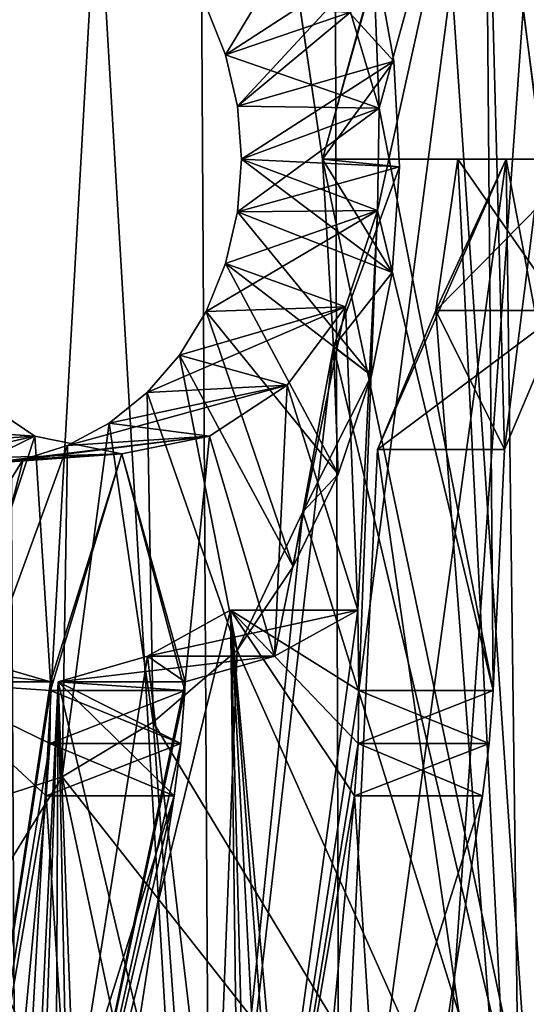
# Model space of a CAD drawing. Header units: millimetres. Extents: x -121 to 75, y -30 to 271.
# Tile 32 of 217: x -19.58 to -14.6, y 4.44 to 14.12. Entities that reach past the tile are written whole.
import ezdxf

# ---------------------------------------------------------------- set-up
doc = ezdxf.new("R2010")
doc.units = ezdxf.units.MM
doc.header["$LTSCALE"] = 65.185185
for name, color, linetype in [('160', 7, 'CONTINUOUS'), ('162', 7, 'CONTINUOUS'), ('163', 7, 'CONTINUOUS'), ('165', 7, 'CONTINUOUS'), ('173', 7, 'CONTINUOUS'), ('174', 7, 'CONTINUOUS'), ('176', 7, 'CONTINUOUS'), ('177', 7, 'CONTINUOUS'), ('178', 7, 'CONTINUOUS'), ('179', 7, 'CONTINUOUS'), ('180', 7, 'CONTINUOUS'), ('181', 7, 'CONTINUOUS'), ('182', 7, 'CONTINUOUS'), ('183', 7, 'CONTINUOUS'), ('185', 7, 'CONTINUOUS'), ('186', 7, 'CONTINUOUS'), ('189', 7, 'CONTINUOUS'), ('191', 7, 'CONTINUOUS'), ('192', 7, 'CONTINUOUS'), ('197', 7, 'CONTINUOUS'), ('198', 7, 'CONTINUOUS'), ('204', 7, 'CONTINUOUS'), ('206', 7, 'CONTINUOUS'), ('208', 7, 'CONTINUOUS'), ('209', 7, 'CONTINUOUS'), ('210', 7, 'CONTINUOUS'), ('211', 7, 'CONTINUOUS'), ('212', 7, 'CONTINUOUS'), ('213', 7, 'CONTINUOUS'), ('216', 7, 'CONTINUOUS'), ('217', 7, 'CONTINUOUS'), ('218', 7, 'CONTINUOUS'), ('219', 7, 'CONTINUOUS'), ('222', 7, 'CONTINUOUS'), ('223', 7, 'CONTINUOUS'), ('228', 7, 'CONTINUOUS'), ('229', 7, 'CONTINUOUS'), ('24', 7, 'CONTINUOUS'), ('25', 7, 'CONTINUOUS'), ('26', 7, 'CONTINUOUS'), ('27', 7, 'CONTINUOUS'), ('5', 7, 'CONTINUOUS'), ('6', 7, 'CONTINUOUS')]:
    doc.layers.add(name, color=color, linetype=linetype)

msp = doc.modelspace()

# ---------------------------------------------------------------- linework, layer by layer
at = {"layer": '160', "color": 7, "linetype": 'Continuous'}
for points in [[(-13.9148, 0, -38.5701), (-16.6056, 12.75, -43.8258), (-12.7595, 12.75, -45.4249), (-13.9148, 0, -38.5701)], [(-16.6056, 12.75, -43.8258), (-13.9148, 0, -38.5701), (-16.4977, 10.9029, -42.941), (-16.6056, 12.75, -43.8258)], [(-16.4977, 10.9029, -42.941), (-17.7476, 0, -37.1344), (-16.799, 9.2789, -41.9917), (-16.4977, 10.9029, -42.941)], [(-13.9148, 0, -38.5701), (-17.7476, 0, -37.1344), (-16.4977, 10.9029, -42.941), (-13.9148, 0, -38.5701)], [(-16.799, 9.2789, -41.9917), (-17.7476, 0, -37.1344), (-17.4441, 7.9181, -41.0242), (-16.799, 9.2789, -41.9917)], [(-17.4441, 7.9181, -41.0242), (-17.7476, 0, -37.1344), (-18.2684, 7.2119, -40.2897), (-17.4441, 7.9181, -41.0242)], [(-17.7476, 0, -37.1344), (-19.1641, 6.6738, -39.5878), (-18.2684, 7.2119, -40.2897), (-17.7476, 0, -37.1344)]]:
    msp.add_3dface(points, dxfattribs=at)
at = {"layer": '162', "color": 7, "linetype": 'Continuous'}
for points in [[(-13.9148, 0, 38.5701), (-16.6056, 12.75, 43.8258), (-16.4976, 10.903, 42.9411), (-13.9148, 0, 38.5701)], [(-13.9148, 0, 38.5701), (-12.7595, 12.75, 45.4249), (-16.6056, 12.75, 43.8258), (-13.9148, 0, 38.5701)], [(-16.7991, 9.2786, 41.9915), (-13.9148, 0, 38.5701), (-16.4976, 10.903, 42.9411), (-16.7991, 9.2786, 41.9915)], [(-17.4441, 7.9181, 41.0242), (-13.9148, 0, 38.5701), (-16.7991, 9.2786, 41.9915), (-17.4441, 7.9181, 41.0242)], [(-13.9148, 0, 38.5701), (-17.4441, 7.9181, 41.0242), (-18.2684, 7.2119, 40.2897), (-13.9148, 0, 38.5701)], [(-19.1641, 6.6738, 39.5878), (-13.9148, 0, 38.5701), (-18.2684, 7.2119, 40.2897), (-19.1641, 6.6738, 39.5878)], [(-17.7476, 0, 37.1344), (-13.9148, 0, 38.5701), (-19.1641, 6.6738, 39.5878), (-17.7476, 0, 37.1344)]]:
    msp.add_3dface(points, dxfattribs=at)
at = {"layer": '163', "color": 7, "linetype": 'Continuous'}
for points in [[(-23.2855, 0, 33.9371), (-19.1641, 6.6738, 39.5878), (-20.452, 6.257, 38.6399), (-23.2855, 0, 33.9371)], [(-23.2855, 0, 33.9371), (-17.7476, 0, 37.1344), (-19.1641, 6.6738, 39.5878), (-23.2855, 0, 33.9371)]]:
    msp.add_3dface(points, dxfattribs=at)
at = {"layer": '165', "color": 7, "linetype": 'Continuous'}
for points in [[(-17.7476, 0, -37.1344), (-23.2855, 0, -33.9371), (-24.702, 6.6738, -36.3905), (-17.7476, 0, -37.1344)], [(-17.7476, 0, -37.1344), (-24.702, 6.6738, -36.3905), (-23.2371, 6.257, -37.0319), (-17.7476, 0, -37.1344)], [(-19.1641, 6.6738, -39.5878), (-17.7476, 0, -37.1344), (-20.452, 6.257, -38.6399), (-19.1641, 6.6738, -39.5878)], [(-21.8153, 6.1193, -37.7853), (-17.7476, 0, -37.1344), (-23.2371, 6.257, -37.0319), (-21.8153, 6.1193, -37.7853)], [(-20.452, 6.257, -38.6399), (-17.7476, 0, -37.1344), (-21.8153, 6.1193, -37.7853), (-20.452, 6.257, -38.6399)]]:
    msp.add_3dface(points, dxfattribs=at)
at = {"layer": '173', "color": 7, "linetype": 'Continuous'}
for points in [[(-17.75, 14.25, 35.9401), (-17.5586, 13.7761, 36.0506), (-16.3937, 15.7107, 41.6306), (-17.75, 14.25, 35.9401)], [(-16.3937, 15.7107, 41.6306), (-17.5586, 13.7761, 36.0506), (-16.0855, 14.732, 41.8085), (-16.3937, 15.7107, 41.6306)], [(-17.5586, 13.7761, 36.0506), (-17.4414, 13.2709, 36.1182), (-16.0855, 14.732, 41.8085), (-17.5586, 13.7761, 36.0506)], [(-16.0855, 14.732, 41.8085), (-17.4414, 13.2709, 36.1182), (-15.9019, 13.7124, 41.9145), (-16.0855, 14.732, 41.8085)], [(-17.4414, 13.2709, 36.1182), (-17.4019, 12.75, 36.141), (-15.9019, 13.7124, 41.9145), (-17.4414, 13.2709, 36.1182)], [(-15.9019, 13.7124, 41.9145), (-17.4019, 12.75, 36.141), (-15.8467, 12.6729, 41.9464), (-15.9019, 13.7124, 41.9145)], [(-17.4019, 12.75, 36.141), (-17.4414, 12.2291, 36.1182), (-15.8467, 12.6729, 41.9464), (-17.4019, 12.75, 36.141)], [(-15.8467, 12.6729, 41.9464), (-17.4414, 12.2291, 36.1182), (-15.921, 11.635, 41.9035), (-15.8467, 12.6729, 41.9464)], [(-17.4414, 12.2291, 36.1182), (-17.5586, 11.7239, 36.0506), (-16.1234, 10.6202, 41.7867), (-17.4414, 12.2291, 36.1182)], [(-15.921, 11.635, 41.9035), (-17.4414, 12.2291, 36.1182), (-16.1234, 10.6202, 41.7867), (-15.921, 11.635, 41.9035)], [(-17.5586, 11.7239, 36.0506), (-17.75, 11.25, 35.9401), (-16.4495, 9.6493, 41.5984), (-17.5586, 11.7239, 36.0506)], [(-16.1234, 10.6202, 41.7867), (-17.5586, 11.7239, 36.0506), (-16.4495, 9.6493, 41.5984), (-16.1234, 10.6202, 41.7867)], [(-17.75, 11.25, 35.9401), (-18.0098, 10.8216, 35.7901), (-16.8928, 8.7423, 41.3424), (-17.75, 11.25, 35.9401)], [(-16.4495, 9.6493, 41.5984), (-17.75, 11.25, 35.9401), (-16.8928, 8.7423, 41.3424), (-16.4495, 9.6493, 41.5984)], [(-18.33, 10.4519, 35.6052), (-17.4441, 7.9181, 41.0242), (-18.0098, 10.8216, 35.7901), (-18.33, 10.4519, 35.6052)], [(-18.0098, 10.8216, 35.7901), (-17.4441, 7.9181, 41.0242), (-16.8928, 8.7423, 41.3424), (-18.0098, 10.8216, 35.7901)], [(-18.701, 10.1519, 35.391), (-18.2684, 7.2119, 40.2897), (-18.33, 10.4519, 35.6052), (-18.701, 10.1519, 35.391)], [(-18.2684, 7.2119, 40.2897), (-17.4441, 7.9181, 41.0242), (-18.33, 10.4519, 35.6052), (-18.2684, 7.2119, 40.2897)], [(-19.1114, 9.9309, 35.154), (-19.1641, 6.6738, 39.5878), (-18.701, 10.1519, 35.391), (-19.1114, 9.9309, 35.154)], [(-19.1641, 6.6738, 39.5878), (-18.2684, 7.2119, 40.2897), (-18.701, 10.1519, 35.391), (-19.1641, 6.6738, 39.5878)], [(-20.452, 6.257, 38.6399), (-19.1641, 6.6738, 39.5878), (-19.1114, 9.9309, 35.154), (-20.452, 6.257, 38.6399)], [(-19.5488, 9.7956, 34.9015), (-20.452, 6.257, 38.6399), (-19.1114, 9.9309, 35.154), (-19.5488, 9.7956, 34.9015)], [(-20, 9.75, 34.641), (-20.452, 6.257, 38.6399), (-19.5488, 9.7956, 34.9015), (-20, 9.75, 34.641)]]:
    msp.add_3dface(points, dxfattribs=at)
at = {"layer": '174', "color": 7, "linetype": 'Continuous'}
for points in [[(-16.6056, 12.75, 43.8258), (-16.9108, 14.8141, 43.8214), (-15.9019, 13.7124, 41.9145), (-16.6056, 12.75, 43.8258)], [(-16.9108, 14.8141, 43.8214), (-16.0855, 14.732, 41.8085), (-15.9019, 13.7124, 41.9145), (-16.9108, 14.8141, 43.8214)], [(-16.6056, 12.75, 43.8258), (-15.9019, 13.7124, 41.9145), (-15.8467, 12.6729, 41.9464), (-16.6056, 12.75, 43.8258)], [(-16.4976, 10.903, 42.9411), (-16.6056, 12.75, 43.8258), (-15.921, 11.635, 41.9035), (-16.4976, 10.903, 42.9411)], [(-16.6056, 12.75, 43.8258), (-15.8467, 12.6729, 41.9464), (-15.921, 11.635, 41.9035), (-16.6056, 12.75, 43.8258)], [(-16.4976, 10.903, 42.9411), (-15.921, 11.635, 41.9035), (-16.1234, 10.6202, 41.7867), (-16.4976, 10.903, 42.9411)], [(-16.7991, 9.2786, 41.9915), (-16.4976, 10.903, 42.9411), (-16.4495, 9.6493, 41.5984), (-16.7991, 9.2786, 41.9915)], [(-16.4976, 10.903, 42.9411), (-16.1234, 10.6202, 41.7867), (-16.4495, 9.6493, 41.5984), (-16.4976, 10.903, 42.9411)], [(-16.7991, 9.2786, 41.9915), (-16.4495, 9.6493, 41.5984), (-16.8928, 8.7423, 41.3424), (-16.7991, 9.2786, 41.9915)], [(-17.4441, 7.9181, 41.0242), (-16.7991, 9.2786, 41.9915), (-16.8928, 8.7423, 41.3424), (-17.4441, 7.9181, 41.0242)]]:
    msp.add_3dface(points, dxfattribs=at)
at = {"layer": '176', "color": 7, "linetype": 'Continuous'}
for points in [[(-14.024, 12.75, 34.6904), (-15.4891, 11.2594, 36.7914), (-14.2391, 11.2594, 34.6263), (-14.024, 12.75, 34.6904)], [(-15.274, 12.75, 36.8554), (-15.4891, 11.2594, 36.7914), (-14.024, 12.75, 34.6904), (-15.274, 12.75, 36.8554)], [(-15.4891, 11.2594, 36.7914), (-16.0639, 9.894, 36.5146), (-14.2391, 11.2594, 34.6263), (-15.4891, 11.2594, 36.7914)], [(-16.0639, 9.894, 36.5146), (-14.8139, 9.894, 34.3495), (-14.2391, 11.2594, 34.6263), (-16.0639, 9.894, 36.5146)], [(-17.0772, 7.8616, 33.1247), (-16.2582, 8.3118, 33.5795), (-18.3272, 7.8616, 35.2898), (-17.0772, 7.8616, 33.1247)], [(-18.3272, 7.8616, 35.2898), (-16.2582, 8.3118, 33.5795), (-17.5082, 8.3118, 35.7445), (-18.3272, 7.8616, 35.2898)], [(-20.5302, 7.6067, 34.0282), (-21.3982, 7.8616, 33.5167), (-19.2802, 7.6067, 31.8631), (-20.5302, 7.6067, 34.0282)], [(-19.2802, 7.6067, 31.8631), (-21.3982, 7.8616, 33.5167), (-20.1482, 7.8616, 31.3517), (-19.2802, 7.6067, 31.8631)], [(-19.2041, 7.6067, 34.7938), (-17.0772, 7.8616, 33.1247), (-18.3272, 7.8616, 35.2898), (-19.2041, 7.6067, 34.7938)], [(-17.9541, 7.6067, 32.6287), (-17.0772, 7.8616, 33.1247), (-19.2041, 7.6067, 34.7938), (-17.9541, 7.6067, 32.6287)]]:
    msp.add_3dface(points, dxfattribs=at)
at = {"layer": '177', "color": 7, "linetype": 'Continuous'}
for points in [[(-16.3295, 14.1955, 33.301), (-16.2361, 18.02, 33.2007), (-16.0478, 13.2497, 33.5018), (-16.3295, 14.1955, 33.301)], [(-16.2361, 18.02, 33.2007), (-15.0049, 17.0365, 33.9512), (-16.0478, 13.2497, 33.5018), (-16.2361, 18.02, 33.2007)], [(-16.2481, 7.521, 33.6172), (-15.0049, 17.0365, 33.9512), (-14.9271, 7.521, 34.3798), (-16.2481, 7.521, 33.6172)], [(-16.0654, 12.2432, 33.5322), (-15.0049, 17.0365, 33.9512), (-16.2481, 7.521, 33.6172), (-16.0654, 12.2432, 33.5322)], [(-16.0478, 13.2497, 33.5018), (-15.0049, 17.0365, 33.9512), (-16.0654, 12.2432, 33.5322), (-16.0478, 13.2497, 33.5018)], [(-15.0049, 17.0365, 33.9512), (-14.8139, 9.894, 34.3495), (-14.9271, 7.521, 34.3798), (-15.0049, 17.0365, 33.9512)], [(-15.0049, 17.0365, 33.9512), (-14.087, 15.6712, 34.5363), (-14.8139, 9.894, 34.3495), (-15.0049, 17.0365, 33.9512)], [(-14.8139, 9.894, 34.3495), (-14.087, 15.6712, 34.5363), (-14.2391, 11.2594, 34.6263), (-14.8139, 9.894, 34.3495)], [(-16.0654, 12.2432, 33.5322), (-16.2582, 8.3118, 33.5795), (-16.3801, 11.2975, 33.3887), (-16.0654, 12.2432, 33.5322)], [(-16.2582, 8.3118, 33.5795), (-16.0654, 12.2432, 33.5322), (-16.2481, 7.521, 33.6172), (-16.2582, 8.3118, 33.5795)], [(-16.2582, 8.3118, 33.5795), (-17.0772, 7.8616, 33.1247), (-16.3801, 11.2975, 33.3887), (-16.2582, 8.3118, 33.5795)], [(-16.3801, 11.2975, 33.3887), (-17.0772, 7.8616, 33.1247), (-16.9538, 10.5268, 33.0885), (-16.3801, 11.2975, 33.3887)], [(-19.4328, 10.0239, 31.6775), (-20.1482, 7.8616, 31.3517), (-20.1786, 10.5268, 31.2267), (-19.4328, 10.0239, 31.6775)], [(-16.9538, 10.5268, 33.0885), (-17.0772, 7.8616, 33.1247), (-17.7171, 10.0239, 32.6681), (-16.9538, 10.5268, 33.0885)], [(-19.2802, 7.6067, 31.8631), (-20.1482, 7.8616, 31.3517), (-19.4328, 10.0239, 31.6775), (-19.2802, 7.6067, 31.8631)], [(-18.578, 9.8493, 32.1781), (-19.2802, 7.6067, 31.8631), (-19.4328, 10.0239, 31.6775), (-18.578, 9.8493, 32.1781)], [(-17.7171, 10.0239, 32.6681), (-17.9541, 7.6067, 32.6287), (-18.578, 9.8493, 32.1781), (-17.7171, 10.0239, 32.6681)], [(-17.0772, 7.8616, 33.1247), (-17.9541, 7.6067, 32.6287), (-17.7171, 10.0239, 32.6681), (-17.0772, 7.8616, 33.1247)], [(-19.2802, 7.6067, 31.8631), (-18.578, 9.8493, 32.1781), (-19.2791, 7.521, 31.8672), (-19.2802, 7.6067, 31.8631)], [(-19.2791, 7.521, 31.8672), (-18.578, 9.8493, 32.1781), (-17.9582, 7.521, 32.6298), (-19.2791, 7.521, 31.8672)], [(-18.578, 9.8493, 32.1781), (-17.9541, 7.6067, 32.6287), (-17.9582, 7.521, 32.6298), (-18.578, 9.8493, 32.1781)]]:
    msp.add_3dface(points, dxfattribs=at)
at = {"layer": '178', "color": 7, "linetype": 'Continuous'}
for points in [[(-14.6348, 0, 37.7386), (-15.4891, 11.2594, 36.7914), (-15.274, 12.75, 36.8554), (-14.6348, 0, 37.7386)], [(-14.6348, 0, 37.7386), (-15.274, 12.75, 36.8554), (-14.7977, 12.75, 37.1304), (-14.6348, 0, 37.7386)], [(-14.6348, 0, 37.7386), (-16.0639, 9.894, 36.5146), (-15.4891, 11.2594, 36.7914), (-14.6348, 0, 37.7386)], [(-14.6348, 0, 37.7386), (-16.5359, 0, 36.641), (-16.0639, 9.894, 36.5146), (-14.6348, 0, 37.7386)], [(-17.4019, 0, 36.141), (-18.3272, 7.8616, 35.2898), (-17.5082, 8.3118, 35.7445), (-17.4019, 0, 36.141)], [(-17.4019, 0, 36.141), (-19.2041, 7.6067, 34.7938), (-18.3272, 7.8616, 35.2898), (-17.4019, 0, 36.141)], [(-17.4019, 0, 36.141), (-19.567, 0, 34.891), (-19.2041, 7.6067, 34.7938), (-17.4019, 0, 36.141)]]:
    msp.add_3dface(points, dxfattribs=at)
at = {"layer": '179', "color": 7, "linetype": 'Continuous'}
for points in [[(-20.8886, 9.9309, 34.128), (-19.4328, 10.0239, 31.6775), (-20.1786, 10.5268, 31.2267), (-20.8886, 9.9309, 34.128)], [(-20.8886, 9.9309, 34.128), (-20.4512, 9.7956, 34.3805), (-19.4328, 10.0239, 31.6775), (-20.8886, 9.9309, 34.128)], [(-20.4512, 9.7956, 34.3805), (-20, 9.75, 34.641), (-19.4328, 10.0239, 31.6775), (-20.4512, 9.7956, 34.3805)], [(-20, 9.75, 34.641), (-18.578, 9.8493, 32.1781), (-19.4328, 10.0239, 31.6775), (-20, 9.75, 34.641)]]:
    msp.add_3dface(points, dxfattribs=at)
at = {"layer": '180', "color": 7, "linetype": 'Continuous'}
for points in [[(-17.5586, 13.7761, 36.0506), (-17.75, 14.25, 35.9401), (-16.3295, 14.1955, 33.301), (-17.5586, 13.7761, 36.0506)], [(-17.5586, 13.7761, 36.0506), (-16.3295, 14.1955, 33.301), (-16.0478, 13.2497, 33.5018), (-17.5586, 13.7761, 36.0506)], [(-17.4414, 13.2709, 36.1182), (-17.5586, 13.7761, 36.0506), (-16.0478, 13.2497, 33.5018), (-17.4414, 13.2709, 36.1182)], [(-17.4019, 12.75, 36.141), (-17.4414, 13.2709, 36.1182), (-16.0478, 13.2497, 33.5018), (-17.4019, 12.75, 36.141)], [(-17.4019, 12.75, 36.141), (-16.0478, 13.2497, 33.5018), (-16.0654, 12.2432, 33.5322), (-17.4019, 12.75, 36.141)], [(-17.4414, 12.2291, 36.1182), (-17.4019, 12.75, 36.141), (-16.0654, 12.2432, 33.5322), (-17.4414, 12.2291, 36.1182)], [(-17.5586, 11.7239, 36.0506), (-17.4414, 12.2291, 36.1182), (-16.0654, 12.2432, 33.5322), (-17.5586, 11.7239, 36.0506)], [(-17.5586, 11.7239, 36.0506), (-16.0654, 12.2432, 33.5322), (-16.3801, 11.2975, 33.3887), (-17.5586, 11.7239, 36.0506)], [(-17.75, 11.25, 35.9401), (-17.5586, 11.7239, 36.0506), (-16.3801, 11.2975, 33.3887), (-17.75, 11.25, 35.9401)], [(-18.0098, 10.8216, 35.7901), (-17.75, 11.25, 35.9401), (-16.3801, 11.2975, 33.3887), (-18.0098, 10.8216, 35.7901)], [(-18.0098, 10.8216, 35.7901), (-16.3801, 11.2975, 33.3887), (-16.9538, 10.5268, 33.0885), (-18.0098, 10.8216, 35.7901)], [(-18.33, 10.4519, 35.6052), (-18.0098, 10.8216, 35.7901), (-16.9538, 10.5268, 33.0885), (-18.33, 10.4519, 35.6052)], [(-18.701, 10.1519, 35.391), (-16.9538, 10.5268, 33.0885), (-17.7171, 10.0239, 32.6681), (-18.701, 10.1519, 35.391)], [(-18.701, 10.1519, 35.391), (-18.33, 10.4519, 35.6052), (-16.9538, 10.5268, 33.0885), (-18.701, 10.1519, 35.391)], [(-19.1114, 9.9309, 35.154), (-18.701, 10.1519, 35.391), (-17.7171, 10.0239, 32.6681), (-19.1114, 9.9309, 35.154)], [(-19.5488, 9.7956, 34.9015), (-19.1114, 9.9309, 35.154), (-17.7171, 10.0239, 32.6681), (-19.5488, 9.7956, 34.9015)], [(-19.5488, 9.7956, 34.9015), (-17.7171, 10.0239, 32.6681), (-18.578, 9.8493, 32.1781), (-19.5488, 9.7956, 34.9015)], [(-20, 9.75, 34.641), (-19.5488, 9.7956, 34.9015), (-18.578, 9.8493, 32.1781), (-20, 9.75, 34.641)]]:
    msp.add_3dface(points, dxfattribs=at)
at = {"layer": '181', "color": 7, "linetype": 'Continuous'}
for points in [[(-14.0019, 15.0743, 40.0837), (-13.7852, 13.9241, 40.2088), (-14.6638, 14.5108, 37.3922), (-14.0019, 15.0743, 40.0837)], [(-14.6638, 14.5108, 37.3922), (-13.7125, 12.75, 40.2508), (-14.4446, 12.75, 37.5187), (-14.6638, 14.5108, 37.3922)], [(-13.7852, 13.9241, 40.2088), (-13.7125, 12.75, 40.2508), (-14.6638, 14.5108, 37.3922), (-13.7852, 13.9241, 40.2088)]]:
    msp.add_3dface(points, dxfattribs=at)
at = {"layer": '182', "color": 7, "linetype": 'Continuous'}
for points in [[(-13.6904, 17.2115, 37.5916), (-14.9915, 18.986, 36.7689), (-14.3655, 12.75, 37.3817), (-13.6904, 17.2115, 37.5916)], [(-14.3655, 12.75, 37.3817), (-14.9915, 18.986, 36.7689), (-14.5541, 14.5114, 37.2018), (-14.3655, 12.75, 37.3817)]]:
    msp.add_3dface(points, dxfattribs=at)
at = {"layer": '183', "color": 7, "linetype": 'Continuous'}
for points in [[(-13.5477, 12.75, 34.9654), (-12.3848, 0, 33.8415), (-14.7977, 12.75, 37.1304), (-13.5477, 12.75, 34.9654)], [(-12.3848, 0, 33.8415), (-14.6348, 0, 37.7386), (-14.7977, 12.75, 37.1304), (-12.3848, 0, 33.8415)]]:
    msp.add_3dface(points, dxfattribs=at)
at = {"layer": '185', "color": 7, "linetype": 'Continuous'}
for points in [[(-20.5302, 7.6067, 34.0282), (-19.2802, 7.6067, 31.8631), (-19.2791, 7.521, 31.8672), (-20.5302, 7.6067, 34.0282)], [(-20.5302, 7.6067, 34.0282), (-19.2791, 7.521, 31.8672), (-19.2862, 6.9996, 31.9158), (-20.5302, 7.6067, 34.0282)], [(-19.3206, 6.4858, 32.0113), (-20.5302, 7.6067, 34.0282), (-19.2862, 6.9996, 31.9158), (-19.3206, 6.4858, 32.0113)], [(-19.8614, 0.7581, 33.3481), (-20.5302, 7.6067, 34.0282), (-19.3206, 6.4858, 32.0113), (-19.8614, 0.7581, 33.3481)]]:
    msp.add_3dface(points, dxfattribs=at)
at = {"layer": '186', "color": 7, "linetype": 'Continuous'}
for points in [[(-17.9541, 7.6067, 32.6287), (-19.567, 0, 34.891), (-17.9582, 7.521, 32.6298), (-17.9541, 7.6067, 32.6287)], [(-19.567, 0, 34.891), (-17.9541, 7.6067, 32.6287), (-19.2041, 7.6067, 34.7938), (-19.567, 0, 34.891)], [(-17.9582, 7.521, 32.6298), (-19.567, 0, 34.891), (-17.9968, 6.9996, 32.6602), (-17.9582, 7.521, 32.6298)], [(-17.9968, 6.9996, 32.6602), (-19.567, 0, 34.891), (-18.0623, 6.4858, 32.7377), (-17.9968, 6.9996, 32.6602)], [(-18.0623, 6.4858, 32.7377), (-19.567, 0, 34.891), (-18.9496, 0.7581, 33.8745), (-18.0623, 6.4858, 32.7377)]]:
    msp.add_3dface(points, dxfattribs=at)
at = {"layer": '189', "color": 7, "linetype": 'Continuous'}
for points in [[(-17.0816, 0.0961, 35.5795), (-17.5082, 8.3118, 35.7445), (-16.9169, 0.3661, 35.2754), (-17.0816, 0.0961, 35.5795)], [(-16.9169, 0.3661, 35.2754), (-17.5082, 8.3118, 35.7445), (-16.8303, 0.7581, 35.0981), (-16.9169, 0.3661, 35.2754)], [(-17.2926, 0, 35.9516), (-17.4019, 0, 36.141), (-17.5082, 8.3118, 35.7445), (-17.2926, 0, 35.9516)], [(-17.2926, 0, 35.9516), (-17.5082, 8.3118, 35.7445), (-17.0816, 0.0961, 35.5795), (-17.2926, 0, 35.9516)], [(-17.5082, 8.3118, 35.7445), (-16.2582, 8.3118, 33.5795), (-16.2481, 7.521, 33.6172), (-17.5082, 8.3118, 35.7445)], [(-16.2895, 6.4858, 33.7613), (-17.5082, 8.3118, 35.7445), (-16.2551, 6.9996, 33.6658), (-16.2895, 6.4858, 33.7613)], [(-16.8303, 0.7581, 35.0981), (-17.5082, 8.3118, 35.7445), (-16.2895, 6.4858, 33.7613), (-16.8303, 0.7581, 35.0981)], [(-17.5082, 8.3118, 35.7445), (-16.2481, 7.521, 33.6172), (-16.2551, 6.9996, 33.6658), (-17.5082, 8.3118, 35.7445)]]:
    msp.add_3dface(points, dxfattribs=at)
at = {"layer": '191', "color": 7, "linetype": 'Continuous'}
for points in [[(-19.8614, 0.7581, 33.3481), (-19.3206, 6.4858, 32.0113), (-18.9496, 0.7581, 33.8745), (-19.8614, 0.7581, 33.3481)], [(-19.3206, 6.4858, 32.0113), (-18.0623, 6.4858, 32.7377), (-18.9496, 0.7581, 33.8745), (-19.3206, 6.4858, 32.0113)]]:
    msp.add_3dface(points, dxfattribs=at)
at = {"layer": '192', "color": 7, "linetype": 'Continuous'}
for points in [[(-16.8303, 0.7581, 35.0981), (-16.2895, 6.4858, 33.7613), (-15.9185, 0.7581, 35.6245), (-16.8303, 0.7581, 35.0981)], [(-16.2895, 6.4858, 33.7613), (-15.0312, 6.4858, 34.4877), (-15.9185, 0.7581, 35.6245), (-16.2895, 6.4858, 33.7613)]]:
    msp.add_3dface(points, dxfattribs=at)
at = {"layer": '197', "color": 7, "linetype": 'Continuous'}
for points in [[(-19.2862, 6.9996, 31.9158), (-19.2791, 7.521, 31.8672), (-17.9968, 6.9996, 32.6602), (-19.2862, 6.9996, 31.9158)], [(-19.2791, 7.521, 31.8672), (-17.9582, 7.521, 32.6298), (-17.9968, 6.9996, 32.6602), (-19.2791, 7.521, 31.8672)], [(-19.3206, 6.4858, 32.0113), (-19.2862, 6.9996, 31.9158), (-18.0623, 6.4858, 32.7377), (-19.3206, 6.4858, 32.0113)], [(-19.2862, 6.9996, 31.9158), (-17.9968, 6.9996, 32.6602), (-18.0623, 6.4858, 32.7377), (-19.2862, 6.9996, 31.9158)]]:
    msp.add_3dface(points, dxfattribs=at)
at = {"layer": '198', "color": 7, "linetype": 'Continuous'}
for points in [[(-16.2551, 6.9996, 33.6658), (-16.2481, 7.521, 33.6172), (-14.9657, 6.9996, 34.4102), (-16.2551, 6.9996, 33.6658)], [(-16.2481, 7.521, 33.6172), (-14.9271, 7.521, 34.3798), (-14.9657, 6.9996, 34.4102), (-16.2481, 7.521, 33.6172)], [(-16.2895, 6.4858, 33.7613), (-16.2551, 6.9996, 33.6658), (-15.0312, 6.4858, 34.4877), (-16.2895, 6.4858, 33.7613)], [(-15.0312, 6.4858, 34.4877), (-16.2551, 6.9996, 33.6658), (-14.9657, 6.9996, 34.4102), (-15.0312, 6.4858, 34.4877)]]:
    msp.add_3dface(points, dxfattribs=at)
at = {"layer": '204', "color": 7, "linetype": 'Continuous'}
for points in [[(-17.75, 14.25, -35.9401), (-16.3937, 15.7107, -41.6306), (-17.5586, 13.7761, -36.0506), (-17.75, 14.25, -35.9401)], [(-16.3937, 15.7107, -41.6306), (-16.0855, 14.732, -41.8085), (-17.5586, 13.7761, -36.0506), (-16.3937, 15.7107, -41.6306)], [(-17.5586, 13.7761, -36.0506), (-16.0855, 14.732, -41.8085), (-17.4414, 13.2709, -36.1182), (-17.5586, 13.7761, -36.0506)], [(-16.0855, 14.732, -41.8085), (-15.9019, 13.7124, -41.9145), (-17.4414, 13.2709, -36.1182), (-16.0855, 14.732, -41.8085)], [(-17.4414, 13.2709, -36.1182), (-15.9019, 13.7124, -41.9145), (-17.4019, 12.75, -36.141), (-17.4414, 13.2709, -36.1182)], [(-15.9019, 13.7124, -41.9145), (-15.8467, 12.6729, -41.9464), (-17.4019, 12.75, -36.141), (-15.9019, 13.7124, -41.9145)], [(-17.4019, 12.75, -36.141), (-15.921, 11.635, -41.9035), (-17.4414, 12.2291, -36.1182), (-17.4019, 12.75, -36.141)], [(-15.8467, 12.6729, -41.9464), (-15.921, 11.635, -41.9035), (-17.4019, 12.75, -36.141), (-15.8467, 12.6729, -41.9464)], [(-17.4414, 12.2291, -36.1182), (-16.1234, 10.6202, -41.7867), (-17.5586, 11.7239, -36.0506), (-17.4414, 12.2291, -36.1182)], [(-15.921, 11.635, -41.9035), (-16.1234, 10.6202, -41.7867), (-17.4414, 12.2291, -36.1182), (-15.921, 11.635, -41.9035)], [(-17.5586, 11.7239, -36.0506), (-16.4495, 9.6493, -41.5984), (-17.75, 11.25, -35.9401), (-17.5586, 11.7239, -36.0506)], [(-16.1234, 10.6202, -41.7867), (-16.4495, 9.6493, -41.5984), (-17.5586, 11.7239, -36.0506), (-16.1234, 10.6202, -41.7867)], [(-17.75, 11.25, -35.9401), (-16.8928, 8.7423, -41.3424), (-18.0098, 10.8216, -35.7901), (-17.75, 11.25, -35.9401)], [(-16.4495, 9.6493, -41.5984), (-16.8928, 8.7423, -41.3424), (-17.75, 11.25, -35.9401), (-16.4495, 9.6493, -41.5984)], [(-18.0098, 10.8216, -35.7901), (-17.4441, 7.9181, -41.0242), (-18.33, 10.4519, -35.6052), (-18.0098, 10.8216, -35.7901)], [(-16.8928, 8.7423, -41.3424), (-17.4441, 7.9181, -41.0242), (-18.0098, 10.8216, -35.7901), (-16.8928, 8.7423, -41.3424)], [(-18.33, 10.4519, -35.6052), (-18.2684, 7.2119, -40.2897), (-18.701, 10.1519, -35.391), (-18.33, 10.4519, -35.6052)], [(-17.4441, 7.9181, -41.0242), (-18.2684, 7.2119, -40.2897), (-18.33, 10.4519, -35.6052), (-17.4441, 7.9181, -41.0242)], [(-18.2684, 7.2119, -40.2897), (-19.1641, 6.6738, -39.5878), (-18.701, 10.1519, -35.391), (-18.2684, 7.2119, -40.2897)], [(-18.701, 10.1519, -35.391), (-19.1641, 6.6738, -39.5878), (-19.1114, 9.9309, -35.154), (-18.701, 10.1519, -35.391)], [(-19.1641, 6.6738, -39.5878), (-20.452, 6.257, -38.6399), (-19.1114, 9.9309, -35.154), (-19.1641, 6.6738, -39.5878)], [(-19.1114, 9.9309, -35.154), (-20.452, 6.257, -38.6399), (-19.5488, 9.7956, -34.9015), (-19.1114, 9.9309, -35.154)], [(-20.452, 6.257, -38.6399), (-21.8153, 6.1193, -37.7853), (-19.5488, 9.7956, -34.9015), (-20.452, 6.257, -38.6399)], [(-19.5488, 9.7956, -34.9015), (-21.8153, 6.1193, -37.7853), (-20, 9.75, -34.641), (-19.5488, 9.7956, -34.9015)]]:
    msp.add_3dface(points, dxfattribs=at)
at = {"layer": '206', "color": 7, "linetype": 'Continuous'}
for points in [[(-16.9108, 14.8141, -43.8214), (-16.6056, 12.75, -43.8258), (-15.9019, 13.7124, -41.9145), (-16.9108, 14.8141, -43.8214)], [(-16.9108, 14.8141, -43.8214), (-15.9019, 13.7124, -41.9145), (-16.0855, 14.732, -41.8085), (-16.9108, 14.8141, -43.8214)], [(-16.6056, 12.75, -43.8258), (-15.8467, 12.6729, -41.9464), (-15.9019, 13.7124, -41.9145), (-16.6056, 12.75, -43.8258)], [(-16.6056, 12.75, -43.8258), (-16.4977, 10.9029, -42.941), (-15.8467, 12.6729, -41.9464), (-16.6056, 12.75, -43.8258)], [(-16.4977, 10.9029, -42.941), (-15.921, 11.635, -41.9035), (-15.8467, 12.6729, -41.9464), (-16.4977, 10.9029, -42.941)], [(-16.4977, 10.9029, -42.941), (-16.1234, 10.6202, -41.7867), (-15.921, 11.635, -41.9035), (-16.4977, 10.9029, -42.941)], [(-16.4977, 10.9029, -42.941), (-16.799, 9.2789, -41.9917), (-16.1234, 10.6202, -41.7867), (-16.4977, 10.9029, -42.941)], [(-16.799, 9.2789, -41.9917), (-16.4495, 9.6493, -41.5984), (-16.1234, 10.6202, -41.7867), (-16.799, 9.2789, -41.9917)], [(-16.799, 9.2789, -41.9917), (-16.8928, 8.7423, -41.3424), (-16.4495, 9.6493, -41.5984), (-16.799, 9.2789, -41.9917)], [(-16.799, 9.2789, -41.9917), (-17.4441, 7.9181, -41.0242), (-16.8928, 8.7423, -41.3424), (-16.799, 9.2789, -41.9917)]]:
    msp.add_3dface(points, dxfattribs=at)
at = {"layer": '208', "color": 7, "linetype": 'Continuous'}
for points in [[(-15.274, 12.75, -36.8554), (-14.2391, 11.2594, -34.6263), (-15.4891, 11.2594, -36.7914), (-15.274, 12.75, -36.8554)], [(-14.024, 12.75, -34.6904), (-14.2391, 11.2594, -34.6263), (-15.274, 12.75, -36.8554), (-14.024, 12.75, -34.6904)], [(-15.4891, 11.2594, -36.7914), (-14.8139, 9.894, -34.3495), (-16.0639, 9.894, -36.5146), (-15.4891, 11.2594, -36.7914)], [(-14.2391, 11.2594, -34.6263), (-14.8139, 9.894, -34.3495), (-15.4891, 11.2594, -36.7914), (-14.2391, 11.2594, -34.6263)], [(-18.3272, 7.8616, -35.2898), (-17.5082, 8.3118, -35.7445), (-17.0772, 7.8616, -33.1247), (-18.3272, 7.8616, -35.2898)], [(-17.5082, 8.3118, -35.7445), (-16.2582, 8.3118, -33.5795), (-17.0772, 7.8616, -33.1247), (-17.5082, 8.3118, -35.7445)], [(-19.2802, 7.6067, -31.8631), (-20.1482, 7.8616, -31.3517), (-20.5302, 7.6067, -34.0282), (-19.2802, 7.6067, -31.8631)], [(-19.2041, 7.6067, -34.7938), (-18.3272, 7.8616, -35.2898), (-17.9541, 7.6067, -32.6287), (-19.2041, 7.6067, -34.7938)], [(-17.9541, 7.6067, -32.6287), (-18.3272, 7.8616, -35.2898), (-17.0772, 7.8616, -33.1247), (-17.9541, 7.6067, -32.6287)]]:
    msp.add_3dface(points, dxfattribs=at)
at = {"layer": '209', "color": 7, "linetype": 'Continuous'}
for points in [[(-16.0478, 13.2497, -33.5018), (-16.2361, 18.02, -33.2007), (-16.3295, 14.1955, -33.301), (-16.0478, 13.2497, -33.5018)], [(-15.0049, 17.0365, -33.9512), (-16.2361, 18.02, -33.2007), (-16.0478, 13.2497, -33.5018), (-15.0049, 17.0365, -33.9512)], [(-15.0049, 17.0365, -33.9512), (-16.0478, 13.2497, -33.5018), (-14.9271, 7.521, -34.3798), (-15.0049, 17.0365, -33.9512)], [(-14.8139, 9.894, -34.3495), (-15.0049, 17.0365, -33.9512), (-14.9271, 7.521, -34.3798), (-14.8139, 9.894, -34.3495)], [(-15.0049, 17.0365, -33.9512), (-14.8139, 9.894, -34.3495), (-14.2391, 11.2594, -34.6263), (-15.0049, 17.0365, -33.9512)], [(-14.087, 15.6712, -34.5363), (-15.0049, 17.0365, -33.9512), (-14.2391, 11.2594, -34.6263), (-14.087, 15.6712, -34.5363)], [(-16.0478, 13.2497, -33.5018), (-16.0654, 12.2432, -33.5322), (-14.9271, 7.521, -34.3798), (-16.0478, 13.2497, -33.5018)], [(-16.3801, 11.2975, -33.3887), (-16.2582, 8.3118, -33.5795), (-16.0654, 12.2432, -33.5322), (-16.3801, 11.2975, -33.3887)], [(-16.0654, 12.2432, -33.5322), (-16.2582, 8.3118, -33.5795), (-16.2481, 7.521, -33.6172), (-16.0654, 12.2432, -33.5322)], [(-16.0654, 12.2432, -33.5322), (-16.2481, 7.521, -33.6172), (-14.9271, 7.521, -34.3798), (-16.0654, 12.2432, -33.5322)], [(-16.9538, 10.5268, -33.0885), (-16.2582, 8.3118, -33.5795), (-16.3801, 11.2975, -33.3887), (-16.9538, 10.5268, -33.0885)], [(-20.1786, 10.5268, -31.2267), (-20.1482, 7.8616, -31.3517), (-19.4328, 10.0239, -31.6775), (-20.1786, 10.5268, -31.2267)], [(-17.7171, 10.0239, -32.6681), (-17.0772, 7.8616, -33.1247), (-16.9538, 10.5268, -33.0885), (-17.7171, 10.0239, -32.6681)], [(-17.0772, 7.8616, -33.1247), (-16.2582, 8.3118, -33.5795), (-16.9538, 10.5268, -33.0885), (-17.0772, 7.8616, -33.1247)], [(-20.1482, 7.8616, -31.3517), (-19.2802, 7.6067, -31.8631), (-19.4328, 10.0239, -31.6775), (-20.1482, 7.8616, -31.3517)], [(-19.4328, 10.0239, -31.6775), (-19.2802, 7.6067, -31.8631), (-18.578, 9.8493, -32.1781), (-19.4328, 10.0239, -31.6775)], [(-18.578, 9.8493, -32.1781), (-17.9541, 7.6067, -32.6287), (-17.7171, 10.0239, -32.6681), (-18.578, 9.8493, -32.1781)], [(-17.9541, 7.6067, -32.6287), (-17.0772, 7.8616, -33.1247), (-17.7171, 10.0239, -32.6681), (-17.9541, 7.6067, -32.6287)], [(-18.578, 9.8493, -32.1781), (-19.2802, 7.6067, -31.8631), (-19.2791, 7.521, -31.8672), (-18.578, 9.8493, -32.1781)], [(-17.9582, 7.521, -32.6298), (-18.578, 9.8493, -32.1781), (-19.2791, 7.521, -31.8672), (-17.9582, 7.521, -32.6298)], [(-17.9541, 7.6067, -32.6287), (-18.578, 9.8493, -32.1781), (-17.9582, 7.521, -32.6298), (-17.9541, 7.6067, -32.6287)]]:
    msp.add_3dface(points, dxfattribs=at)
at = {"layer": '210', "color": 7, "linetype": 'Continuous'}
for points in [[(-16.0639, 9.894, -36.5146), (-16.5359, 0, -36.641), (-14.7977, 12.75, -37.1304), (-16.0639, 9.894, -36.5146)], [(-16.5359, 0, -36.641), (-14.6348, 0, -37.7386), (-14.7977, 12.75, -37.1304), (-16.5359, 0, -36.641)], [(-15.4891, 11.2594, -36.7914), (-16.0639, 9.894, -36.5146), (-14.7977, 12.75, -37.1304), (-15.4891, 11.2594, -36.7914)], [(-15.274, 12.75, -36.8554), (-15.4891, 11.2594, -36.7914), (-14.7977, 12.75, -37.1304), (-15.274, 12.75, -36.8554)], [(-19.567, 0, -34.891), (-17.4019, 0, -36.141), (-17.5082, 8.3118, -35.7445), (-19.567, 0, -34.891)], [(-19.567, 0, -34.891), (-17.5082, 8.3118, -35.7445), (-18.3272, 7.8616, -35.2898), (-19.567, 0, -34.891)], [(-19.567, 0, -34.891), (-18.3272, 7.8616, -35.2898), (-19.2041, 7.6067, -34.7938), (-19.567, 0, -34.891)]]:
    msp.add_3dface(points, dxfattribs=at)
at = {"layer": '211', "color": 7, "linetype": 'Continuous'}
for points in [[(-17.75, 14.25, -35.9401), (-17.5586, 13.7761, -36.0506), (-16.3295, 14.1955, -33.301), (-17.75, 14.25, -35.9401)], [(-17.5586, 13.7761, -36.0506), (-17.4414, 13.2709, -36.1182), (-16.3295, 14.1955, -33.301), (-17.5586, 13.7761, -36.0506)], [(-17.4414, 13.2709, -36.1182), (-16.0478, 13.2497, -33.5018), (-16.3295, 14.1955, -33.301), (-17.4414, 13.2709, -36.1182)], [(-17.4414, 13.2709, -36.1182), (-17.4019, 12.75, -36.141), (-16.0478, 13.2497, -33.5018), (-17.4414, 13.2709, -36.1182)], [(-17.4414, 12.2291, -36.1182), (-16.0654, 12.2432, -33.5322), (-16.0478, 13.2497, -33.5018), (-17.4414, 12.2291, -36.1182)], [(-17.4019, 12.75, -36.141), (-17.4414, 12.2291, -36.1182), (-16.0478, 13.2497, -33.5018), (-17.4019, 12.75, -36.141)], [(-17.75, 11.25, -35.9401), (-16.3801, 11.2975, -33.3887), (-16.0654, 12.2432, -33.5322), (-17.75, 11.25, -35.9401)], [(-17.5586, 11.7239, -36.0506), (-17.75, 11.25, -35.9401), (-16.0654, 12.2432, -33.5322), (-17.5586, 11.7239, -36.0506)], [(-17.4414, 12.2291, -36.1182), (-17.5586, 11.7239, -36.0506), (-16.0654, 12.2432, -33.5322), (-17.4414, 12.2291, -36.1182)], [(-18.0098, 10.8216, -35.7901), (-18.33, 10.4519, -35.6052), (-16.3801, 11.2975, -33.3887), (-18.0098, 10.8216, -35.7901)], [(-18.33, 10.4519, -35.6052), (-16.9538, 10.5268, -33.0885), (-16.3801, 11.2975, -33.3887), (-18.33, 10.4519, -35.6052)], [(-17.75, 11.25, -35.9401), (-18.0098, 10.8216, -35.7901), (-16.3801, 11.2975, -33.3887), (-17.75, 11.25, -35.9401)], [(-18.701, 10.1519, -35.391), (-19.1114, 9.9309, -35.154), (-16.9538, 10.5268, -33.0885), (-18.701, 10.1519, -35.391)], [(-19.1114, 9.9309, -35.154), (-17.7171, 10.0239, -32.6681), (-16.9538, 10.5268, -33.0885), (-19.1114, 9.9309, -35.154)], [(-18.33, 10.4519, -35.6052), (-18.701, 10.1519, -35.391), (-16.9538, 10.5268, -33.0885), (-18.33, 10.4519, -35.6052)], [(-19.5488, 9.7956, -34.9015), (-20, 9.75, -34.641), (-17.7171, 10.0239, -32.6681), (-19.5488, 9.7956, -34.9015)], [(-20, 9.75, -34.641), (-18.578, 9.8493, -32.1781), (-17.7171, 10.0239, -32.6681), (-20, 9.75, -34.641)], [(-19.1114, 9.9309, -35.154), (-19.5488, 9.7956, -34.9015), (-17.7171, 10.0239, -32.6681), (-19.1114, 9.9309, -35.154)]]:
    msp.add_3dface(points, dxfattribs=at)
at = {"layer": '212', "color": 7, "linetype": 'Continuous'}
for points in [[(-21.299, 10.1519, -33.891), (-20.1786, 10.5268, -31.2267), (-19.4328, 10.0239, -31.6775), (-21.299, 10.1519, -33.891)], [(-20.8886, 9.9309, -34.128), (-21.299, 10.1519, -33.891), (-19.4328, 10.0239, -31.6775), (-20.8886, 9.9309, -34.128)], [(-20.4512, 9.7956, -34.3805), (-20.8886, 9.9309, -34.128), (-19.4328, 10.0239, -31.6775), (-20.4512, 9.7956, -34.3805)], [(-20.4512, 9.7956, -34.3805), (-19.4328, 10.0239, -31.6775), (-18.578, 9.8493, -32.1781), (-20.4512, 9.7956, -34.3805)], [(-20, 9.75, -34.641), (-20.4512, 9.7956, -34.3805), (-18.578, 9.8493, -32.1781), (-20, 9.75, -34.641)]]:
    msp.add_3dface(points, dxfattribs=at)
at = {"layer": '213', "color": 7, "linetype": 'Continuous'}
msp.add_3dface([(-14.4446, 12.75, -37.5187), (-14.0019, 15.0743, -40.0837), (-14.6638, 14.5108, -37.3922), (-14.4446, 12.75, -37.5187)], dxfattribs=at)
at = {"layer": '216', "color": 7, "linetype": 'Continuous'}
for points in [[(-14.6348, 0, -37.7386), (-12.8095, 14.0455, -33.5963), (-13.5477, 12.75, -34.9654), (-14.6348, 0, -37.7386)], [(-14.6348, 0, -37.7386), (-12.3848, 0, -33.8415), (-12.8095, 14.0455, -33.5963), (-14.6348, 0, -37.7386)], [(-14.6348, 0, -37.7386), (-13.5477, 12.75, -34.9654), (-14.7977, 12.75, -37.1304), (-14.6348, 0, -37.7386)]]:
    msp.add_3dface(points, dxfattribs=at)
at = {"layer": '217', "color": 7, "linetype": 'Continuous'}
for points in [[(-19.4576, 0, -34.7016), (-19.567, 0, -34.891), (-19.2041, 7.6067, -34.7938), (-19.4576, 0, -34.7016)], [(-19.4576, 0, -34.7016), (-19.2041, 7.6067, -34.7938), (-19.2408, 0.0961, -34.3328), (-19.4576, 0, -34.7016)], [(-19.2408, 0.0961, -34.3328), (-19.2041, 7.6067, -34.7938), (-19.0599, 0.3661, -34.0382), (-19.2408, 0.0961, -34.3328)], [(-19.0599, 0.3661, -34.0382), (-19.2041, 7.6067, -34.7938), (-18.9496, 0.7581, -33.8745), (-19.0599, 0.3661, -34.0382)], [(-19.2041, 7.6067, -34.7938), (-17.9541, 7.6067, -32.6287), (-17.9582, 7.521, -32.6298), (-19.2041, 7.6067, -34.7938)], [(-19.2041, 7.6067, -34.7938), (-17.9582, 7.521, -32.6298), (-17.9968, 6.9996, -32.6602), (-19.2041, 7.6067, -34.7938)], [(-18.9496, 0.7581, -33.8745), (-19.2041, 7.6067, -34.7938), (-18.0623, 6.4858, -32.7377), (-18.9496, 0.7581, -33.8745)], [(-18.0623, 6.4858, -32.7377), (-19.2041, 7.6067, -34.7938), (-17.9968, 6.9996, -32.6602), (-18.0623, 6.4858, -32.7377)]]:
    msp.add_3dface(points, dxfattribs=at)
at = {"layer": '218', "color": 7, "linetype": 'Continuous'}
for points in [[(-20.433, 0, -34.391), (-19.2802, 7.6067, -31.8631), (-20.5302, 7.6067, -34.0282), (-20.433, 0, -34.391)], [(-19.2802, 7.6067, -31.8631), (-20.433, 0, -34.391), (-19.2791, 7.521, -31.8672), (-19.2802, 7.6067, -31.8631)], [(-19.2791, 7.521, -31.8672), (-20.433, 0, -34.391), (-19.2862, 6.9996, -31.9158), (-19.2791, 7.521, -31.8672)], [(-19.2862, 6.9996, -31.9158), (-20.433, 0, -34.391), (-19.3206, 6.4858, -32.0113), (-19.2862, 6.9996, -31.9158)], [(-19.3206, 6.4858, -32.0113), (-20.433, 0, -34.391), (-19.8614, 0.7581, -33.3481), (-19.3206, 6.4858, -32.0113)]]:
    msp.add_3dface(points, dxfattribs=at)
at = {"layer": '219', "color": 7, "linetype": 'Continuous'}
for points in [[(-17.4019, 0, -36.141), (-16.2582, 8.3118, -33.5795), (-17.5082, 8.3118, -35.7445), (-17.4019, 0, -36.141)], [(-16.2582, 8.3118, -33.5795), (-17.4019, 0, -36.141), (-16.2481, 7.521, -33.6172), (-16.2582, 8.3118, -33.5795)], [(-16.2481, 7.521, -33.6172), (-17.4019, 0, -36.141), (-16.2551, 6.9996, -33.6658), (-16.2481, 7.521, -33.6172)], [(-16.2551, 6.9996, -33.6658), (-17.4019, 0, -36.141), (-16.2895, 6.4858, -33.7613), (-16.2551, 6.9996, -33.6658)], [(-16.2895, 6.4858, -33.7613), (-17.4019, 0, -36.141), (-16.8303, 0.7581, -35.0981), (-16.2895, 6.4858, -33.7613)]]:
    msp.add_3dface(points, dxfattribs=at)
at = {"layer": '222', "color": 7, "linetype": 'Continuous'}
for points in [[(-15.0312, 6.4858, -34.4877), (-16.8303, 0.7581, -35.0981), (-15.9185, 0.7581, -35.6245), (-15.0312, 6.4858, -34.4877)], [(-16.2895, 6.4858, -33.7613), (-16.8303, 0.7581, -35.0981), (-15.0312, 6.4858, -34.4877), (-16.2895, 6.4858, -33.7613)]]:
    msp.add_3dface(points, dxfattribs=at)
at = {"layer": '223', "color": 7, "linetype": 'Continuous'}
for points in [[(-18.9496, 0.7581, -33.8745), (-18.0623, 6.4858, -32.7377), (-19.8614, 0.7581, -33.3481), (-18.9496, 0.7581, -33.8745)], [(-18.0623, 6.4858, -32.7377), (-19.3206, 6.4858, -32.0113), (-19.8614, 0.7581, -33.3481), (-18.0623, 6.4858, -32.7377)]]:
    msp.add_3dface(points, dxfattribs=at)
at = {"layer": '228', "color": 7, "linetype": 'Continuous'}
for points in [[(-14.9271, 7.521, -34.3798), (-16.2551, 6.9996, -33.6658), (-14.9657, 6.9996, -34.4102), (-14.9271, 7.521, -34.3798)], [(-14.9271, 7.521, -34.3798), (-16.2481, 7.521, -33.6172), (-16.2551, 6.9996, -33.6658), (-14.9271, 7.521, -34.3798)], [(-16.2551, 6.9996, -33.6658), (-16.2895, 6.4858, -33.7613), (-14.9657, 6.9996, -34.4102), (-16.2551, 6.9996, -33.6658)], [(-16.2895, 6.4858, -33.7613), (-15.0312, 6.4858, -34.4877), (-14.9657, 6.9996, -34.4102), (-16.2895, 6.4858, -33.7613)]]:
    msp.add_3dface(points, dxfattribs=at)
at = {"layer": '229', "color": 7, "linetype": 'Continuous'}
for points in [[(-17.9582, 7.521, -32.6298), (-19.2791, 7.521, -31.8672), (-19.2862, 6.9996, -31.9158), (-17.9582, 7.521, -32.6298)], [(-17.9968, 6.9996, -32.6602), (-17.9582, 7.521, -32.6298), (-19.2862, 6.9996, -31.9158), (-17.9968, 6.9996, -32.6602)], [(-18.0623, 6.4858, -32.7377), (-17.9968, 6.9996, -32.6602), (-19.3206, 6.4858, -32.0113), (-18.0623, 6.4858, -32.7377)], [(-17.9968, 6.9996, -32.6602), (-19.2862, 6.9996, -31.9158), (-19.3206, 6.4858, -32.0113), (-17.9968, 6.9996, -32.6602)]]:
    msp.add_3dface(points, dxfattribs=at)
at = {"layer": '24', "color": 7, "linetype": 'Continuous'}
for points in [[(-22.2165, 32.0262, 9.6557), (-19.7858, 32.0262, 13.976), (-19.4806, -26.0131, 13.5288), (-22.2165, 32.0262, 9.6557)], [(-19.4806, -26.0131, -13.5288), (-22.2165, 32.0262, -9.6557), (-21.8019, -26.0131, -9.338), (-19.4806, -26.0131, -13.5288)], [(-19.7858, 32.0262, -13.9759), (-22.2165, 32.0262, -9.6557), (-19.4806, -26.0131, -13.5288), (-19.7858, 32.0262, -13.9759)], [(-21.8019, -26.0131, 9.338), (-22.2165, 32.0262, 9.6557), (-19.4806, -26.0131, 13.5288), (-21.8019, -26.0131, 9.338)], [(-19.7858, 32.0262, 13.976), (-16.5265, 32.0262, 17.711), (-16.3645, -26.0131, 17.1676), (-19.7858, 32.0262, 13.976)], [(-19.4806, -26.0131, 13.5288), (-19.7858, 32.0262, 13.976), (-16.3645, -26.0131, 17.1676), (-19.4806, -26.0131, 13.5288)], [(-16.3645, -26.0131, -17.1676), (-19.7858, 32.0262, -13.9759), (-19.4806, -26.0131, -13.5288), (-16.3645, -26.0131, -17.1676)], [(-16.5265, 32.0262, -17.711), (-19.7858, 32.0262, -13.9759), (-16.3645, -26.0131, -17.1676), (-16.5265, 32.0262, -17.711)], [(-12.5752, 32.0262, 20.7043), (-12.5782, 2.7594, 20.403), (-16.5265, 32.0262, 17.711), (-12.5752, 32.0262, 20.7043)], [(-12.5807, -26.0131, 20.1059), (-16.5265, 32.0262, 17.711), (-12.5782, 2.7594, 20.403), (-12.5807, -26.0131, 20.1059)], [(-16.3645, -26.0131, 17.1676), (-16.5265, 32.0262, 17.711), (-12.5807, -26.0131, 20.1059), (-16.3645, -26.0131, 17.1676)], [(-12.5807, -26.0131, -20.1059), (-16.5265, 32.0262, -17.711), (-16.3645, -26.0131, -17.1676), (-12.5807, -26.0131, -20.1059)], [(-12.5782, 2.7594, -20.403), (-16.5265, 32.0262, -17.711), (-12.5807, -26.0131, -20.1059), (-12.5782, 2.7594, -20.403)], [(-12.5752, 32.0262, -20.7043), (-16.5265, 32.0262, -17.711), (-12.5782, 2.7594, -20.403), (-12.5752, 32.0262, -20.7043)]]:
    msp.add_3dface(points, dxfattribs=at)
at = {"layer": '25', "color": 7, "linetype": 'Continuous'}
for points in [[(-21.6381, 32.0044, 15.7201), (-21.2209, -27.0262, 15.4179), (-17.8968, 32.0044, 19.8755), (-21.6381, 32.0044, 15.7201)], [(-21.2209, -27.0262, 15.4179), (-17.5516, -27.0262, 19.4931), (-17.8968, 32.0044, 19.8755), (-21.2209, -27.0262, 15.4179)], [(-17.8968, 32.0044, 19.8755), (-17.5516, -27.0262, 19.4931), (-13.3732, 32.0044, 23.1622), (-17.8968, 32.0044, 19.8755)], [(-17.5516, -27.0262, 19.4931), (-13.1153, -27.0262, 22.7163), (-13.3732, 32.0044, 23.1622), (-17.5516, -27.0262, 19.4931)]]:
    msp.add_3dface(points, dxfattribs=at)
at = {"layer": '26', "color": 7, "linetype": 'Continuous'}
for points in [[(-17.8968, 32.0044, -19.8755), (-21.2209, -27.0262, -15.4179), (-21.6381, 32.0044, -15.7201), (-17.8968, 32.0044, -19.8755)], [(-17.5516, -27.0262, -19.4931), (-21.2209, -27.0262, -15.4179), (-17.8968, 32.0044, -19.8755), (-17.5516, -27.0262, -19.4931)], [(-13.3732, 32.0044, -23.1622), (-17.5516, -27.0262, -19.4931), (-17.8968, 32.0044, -19.8755), (-13.3732, 32.0044, -23.1622)], [(-13.1153, -27.0262, -22.7163), (-17.5516, -27.0262, -19.4931), (-13.3732, 32.0044, -23.1622), (-13.1153, -27.0262, -22.7163)]]:
    msp.add_3dface(points, dxfattribs=at)
at = {"layer": '27', "color": 7, "linetype": 'Continuous'}
for points in [[(-16.8084, 32.0044, 25.1556), (-19.8761, 14.0455, 23.0168), (-21.393, 32.0044, 21.393), (-16.8084, 32.0044, 25.1556)], [(-19.5978, 15.1137, 23.242), (-19.8761, 14.0455, 23.0168), (-16.8084, 32.0044, 25.1556), (-19.5978, 15.1137, 23.242)]]:
    msp.add_3dface(points, dxfattribs=at)
at = {"layer": '5', "color": 7, "linetype": 'Continuous'}
for points in [[(-16.9108, 14.8141, -43.8214), (43.4787, 227.5, -87.3283), (-16.6056, 12.75, -43.8258), (-16.9108, 14.8141, -43.8214)], [(-16.6056, 12.75, -43.8258), (43.4787, 227.5, -87.3283), (-12.7595, 12.75, -45.4249), (-16.6056, 12.75, -43.8258)]]:
    msp.add_3dface(points, dxfattribs=at)
at = {"layer": '6', "color": 7, "linetype": 'Continuous'}
for points in [[(-16.6056, 12.75, 43.8258), (42.6152, 227.5, 86.8936), (-16.9108, 14.8141, 43.8214), (-16.6056, 12.75, 43.8258)], [(-16.6056, 12.75, 43.8258), (-12.7595, 12.75, 45.4249), (43.4787, 227.5, 87.3283), (-16.6056, 12.75, 43.8258)], [(42.6152, 227.5, 86.8936), (-16.6056, 12.75, 43.8258), (43.4787, 227.5, 87.3283), (42.6152, 227.5, 86.8936)]]:
    msp.add_3dface(points, dxfattribs=at)

doc.saveas('drawing.dxf')
